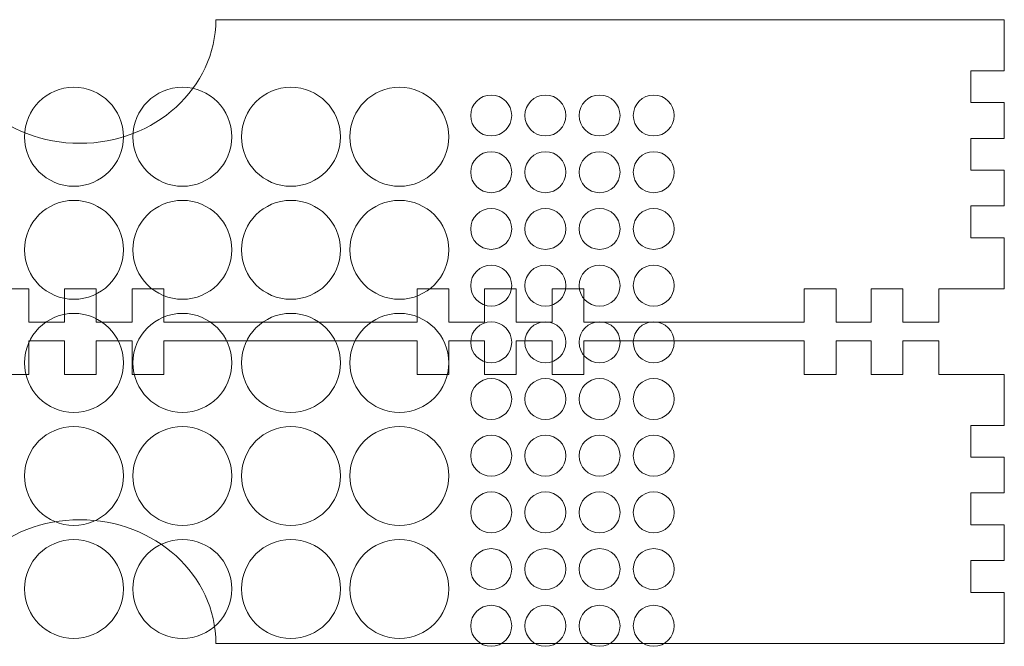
# Model space of a CAD drawing. Header units: millimetres. Extents: x -252 to 241, y -136 to 236.
# Tile 62 of 70: x -163 to -63, y 138 to 201. Entities that reach past the tile are written whole.
import ezdxf

# ---------------------------------------------------------------- set-up
doc = ezdxf.new("R2010")
doc.units = ezdxf.units.MM
doc.header["$MEASUREMENT"] = 0
doc.layers.add('Layer 1', color=7, linetype='Continuous')

msp = doc.modelspace()

# ---------------------------------------------------------------- linework, layer by layer
at = {"layer": 'Layer 1', "color": 18, "lineweight": 9}
for points in [[(-246.2898, 196.0706), (-246.2898, 196.0706), (-246.2898, 192.8702), (-246.2898, 192.8702), (-246.2898, 192.8702), (-249.668, 192.8702), (-249.668, 192.8702), (-249.668, 192.8702), (-249.668, 189.2575), (-249.668, 189.2575), (-249.668, 189.2575), (-246.2898, 189.2575), (-246.2898, 189.2575), (-246.2898, 189.2575), (-246.2898, 186.0571), (-246.2898, 186.0571), (-246.2898, 186.0571), (-249.668, 186.0571), (-249.668, 186.0571), (-249.668, 186.0571), (-249.668, 182.4452), (-249.668, 182.4452), (-249.668, 182.4452), (-246.2898, 182.4452), (-246.2898, 182.4452), (-246.2898, 182.4452), (-246.2898, 179.2448), (-246.2898, 179.2448), (-246.2898, 179.2448), (-249.668, 179.2448), (-249.668, 179.2448), (-249.668, 179.2448), (-249.668, 174.1072), (-249.668, 174.1072), (-249.668, 174.1072), (-243.064, 174.1072), (-243.064, 174.1072), (-243.064, 174.1072), (-243.064, 170.729), (-243.064, 170.729), (-243.064, 170.729), (-239.4572, 170.729), (-239.4572, 170.729), (-239.4572, 170.729), (-239.4572, 174.1072), (-239.4572, 174.1072), (-239.4572, 174.1072), (-236.2568, 174.1072), (-236.2568, 174.1072), (-236.2568, 174.1072), (-236.2568, 170.729), (-236.2568, 170.729), (-236.2568, 170.729), (-232.6998, 170.729), (-232.6998, 170.729), (-232.6998, 170.729), (-232.6997, 174.1072), (-232.6997, 174.1072), (-232.6997, 174.1072), (-229.4993, 174.1072), (-229.4993, 174.1072), (-229.4993, 174.1072), (-229.4993, 170.729), (-229.4993, 170.729), (-229.4993, 170.729), (-207.2339, 170.729), (-207.2339, 170.729), (-207.2339, 170.729), (-207.234, 174.1072), (-207.234, 174.1072), (-207.234, 174.1072), (-204.0336, 174.1072), (-204.0336, 174.1072), (-204.0336, 174.1072), (-204.0336, 170.729), (-204.0336, 170.729), (-204.0336, 170.729), (-200.4269, 170.729), (-200.4269, 170.729), (-200.4269, 170.729), (-200.4268, 174.1072), (-200.4268, 174.1072), (-200.4268, 174.1072), (-197.2264, 174.1072), (-197.2264, 174.1072), (-197.2264, 174.1072), (-197.2264, 170.729), (-197.2264, 170.729), (-197.2264, 170.729), (-193.6128, 170.729), (-193.6128, 170.729), (-193.6128, 170.729), (-193.6129, 174.1072), (-193.6129, 174.1072), (-193.6129, 174.1072), (-190.4125, 174.1072), (-190.4125, 174.1072), (-190.4125, 174.1072), (-190.4125, 170.729), (-190.4125, 170.729), (-190.4125, 170.729), (-164.8051, 170.729), (-164.8051, 170.729), (-164.8051, 170.729), (-164.805, 174.1072), (-164.805, 174.1072), (-164.805, 174.1072), (-161.6046, 174.1072), (-161.6046, 174.1072), (-161.6046, 174.1072), (-161.6046, 170.729), (-161.6046, 170.729), (-161.6046, 170.729), (-157.9978, 170.729), (-157.9978, 170.729), (-157.9978, 170.729), (-157.9978, 174.1072), (-157.9978, 174.1072), (-157.9978, 174.1072), (-154.7974, 174.1072), (-154.7974, 174.1072), (-154.7974, 174.1072), (-154.7974, 170.729), (-154.7974, 170.729), (-154.7974, 170.729), (-151.1838, 170.729), (-151.1838, 170.729), (-151.1838, 170.729), (-151.1839, 174.1072), (-151.1839, 174.1072), (-151.1839, 174.1072), (-147.9835, 174.1072), (-147.9835, 174.1072), (-147.9835, 174.1072), (-147.9835, 170.729), (-147.9835, 170.729), (-147.9835, 170.729), (-122.4489, 170.729), (-122.4489, 170.729), (-122.4489, 170.729), (-122.4488, 174.1072), (-122.4488, 174.1072), (-122.4488, 174.1072), (-119.2484, 174.1072), (-119.2484, 174.1072), (-119.2484, 174.1072), (-119.2484, 170.729), (-119.2484, 170.729), (-119.2484, 170.729), (-115.6416, 170.729), (-115.6416, 170.729), (-115.6416, 170.729), (-115.6416, 174.1072), (-115.6416, 174.1072), (-115.6416, 174.1072), (-112.4412, 174.1072), (-112.4412, 174.1072), (-112.4412, 174.1072), (-112.4412, 170.729), (-112.4412, 170.729), (-112.4412, 170.729), (-108.8285, 170.729), (-108.8285, 170.729), (-108.8285, 170.729), (-108.8285, 174.1072), (-108.8285, 174.1072), (-108.8285, 174.1072), (-105.6281, 174.1072), (-105.6281, 174.1072), (-105.6281, 174.1072), (-105.6281, 170.729), (-105.6281, 170.729), (-105.6281, 170.729), (-83.399, 170.729), (-83.399, 170.729), (-83.399, 170.729), (-83.399, 174.1072), (-83.399, 174.1072), (-83.399, 174.1072), (-80.1978, 174.1072), (-80.1978, 174.1072), (-80.1978, 174.1072), (-80.1977, 170.729), (-80.1977, 170.729), (-80.1977, 170.729), (-76.6476, 170.729), (-76.6476, 170.729), (-76.6476, 170.729), (-76.6477, 174.1072), (-76.6477, 174.1072), (-76.6477, 174.1072), (-73.4473, 174.1072), (-73.4473, 174.1072), (-73.4473, 174.1072), (-73.4473, 170.729), (-73.4473, 170.729), (-73.4473, 170.729), (-69.8405, 170.729), (-69.8405, 170.729), (-69.8405, 170.729), (-69.8405, 174.1072), (-69.8405, 174.1072), (-69.8405, 174.1072), (-63.2297, 174.1072), (-63.2297, 174.1072), (-63.2297, 174.1072), (-63.2297, 179.2448), (-63.2297, 179.2448), (-63.2297, 179.2448), (-66.6079, 179.2448), (-66.6079, 179.2448), (-66.6079, 179.2448), (-66.6079, 182.4452), (-66.6079, 182.4452), (-66.6079, 182.4452), (-63.2297, 182.4452), (-63.2297, 182.4452), (-63.2297, 182.4452), (-63.2297, 186.0571), (-63.2297, 186.0571), (-63.2297, 186.0571), (-66.6079, 186.0571), (-66.6079, 186.0571), (-66.6079, 186.0571), (-66.6079, 189.2575), (-66.6079, 189.2575), (-66.6079, 189.2575), (-63.2297, 189.2575), (-63.2297, 189.2575), (-63.2297, 189.2575), (-63.2297, 192.8702), (-63.2297, 192.8702), (-63.2297, 192.8702), (-66.6079, 192.8702), (-66.6079, 192.8702), (-66.6079, 192.8702), (-66.6079, 196.0706), (-66.6079, 196.0706), (-66.6079, 196.0706), (-63.2297, 196.0706), (-63.2297, 196.0706), (-63.2297, 196.0706), (-63.2297, 201.2124), (-63.2297, 201.2124), (-63.2297, 201.2124), (-142.7392, 201.2124), (-142.7392, 201.2124), (-142.7392, 194.3366), (-148.8826, 188.7554), (-156.4493, 188.7554), (-164.0151, 188.7554), (-170.1585, 194.3366), (-170.1585, 201.2124), (-170.1585, 201.2124), (-249.668, 201.2124), (-249.668, 201.2124), (-249.668, 201.2124), (-249.668, 196.0706), (-249.668, 196.0706), (-249.668, 196.0706), (-246.2898, 196.0706), (-246.2898, 196.0706)], [(-246.2898, 143.506), (-246.2898, 143.506), (-246.2898, 146.7064), (-246.2898, 146.7064), (-246.2898, 146.7064), (-249.668, 146.7064), (-249.668, 146.7064), (-249.668, 146.7064), (-249.668, 150.3191), (-249.668, 150.3191), (-249.668, 150.3191), (-246.2898, 150.3191), (-246.2898, 150.3191), (-246.2898, 150.3191), (-246.2898, 153.5195), (-246.2898, 153.5195), (-246.2898, 153.5195), (-249.668, 153.5195), (-249.668, 153.5195), (-249.668, 153.5195), (-249.668, 157.1314), (-249.668, 157.1314), (-249.668, 157.1314), (-246.2898, 157.1314), (-246.2898, 157.1314), (-246.2898, 157.1314), (-246.2898, 160.3318), (-246.2898, 160.3318), (-246.2898, 160.3318), (-249.668, 160.3318), (-249.668, 160.3318), (-249.668, 160.3318), (-249.668, 165.4694), (-249.668, 165.4694), (-249.668, 165.4694), (-243.064, 165.4694), (-243.064, 165.4694), (-243.064, 165.4694), (-243.064, 168.8476), (-243.064, 168.8476), (-243.064, 168.8476), (-239.4572, 168.8476), (-239.4572, 168.8476), (-239.4572, 168.8476), (-239.4572, 165.4694), (-239.4572, 165.4694), (-239.4572, 165.4694), (-236.2568, 165.4694), (-236.2568, 165.4694), (-236.2568, 165.4694), (-236.2568, 168.8476), (-236.2568, 168.8476), (-236.2568, 168.8476), (-232.6998, 168.8476), (-232.6998, 168.8476), (-232.6998, 168.8476), (-232.6997, 165.4694), (-232.6997, 165.4694), (-232.6997, 165.4694), (-229.4993, 165.4694), (-229.4993, 165.4694), (-229.4993, 165.4694), (-229.4993, 168.8476), (-229.4993, 168.8476), (-229.4993, 168.8476), (-207.2339, 168.8476), (-207.2339, 168.8476), (-207.2339, 168.8476), (-207.234, 165.4694), (-207.234, 165.4694), (-207.234, 165.4694), (-204.0336, 165.4694), (-204.0336, 165.4694), (-204.0336, 165.4694), (-204.0336, 168.8476), (-204.0336, 168.8476), (-204.0336, 168.8476), (-200.4269, 168.8476), (-200.4269, 168.8476), (-200.4269, 168.8476), (-200.4268, 165.4694), (-200.4268, 165.4694), (-200.4268, 165.4694), (-197.2264, 165.4694), (-197.2264, 165.4694), (-197.2264, 165.4694), (-197.2264, 168.8476), (-197.2264, 168.8476), (-197.2264, 168.8476), (-193.6128, 168.8476), (-193.6128, 168.8476), (-193.6128, 168.8476), (-193.6129, 165.4694), (-193.6129, 165.4694), (-193.6129, 165.4694), (-190.4125, 165.4694), (-190.4125, 165.4694), (-190.4125, 165.4694), (-190.4125, 168.8476), (-190.4125, 168.8476), (-190.4125, 168.8476), (-164.8051, 168.8476), (-164.8051, 168.8476), (-164.8051, 168.8476), (-164.805, 165.4694), (-164.805, 165.4694), (-164.805, 165.4694), (-161.6046, 165.4694), (-161.6046, 165.4694), (-161.6046, 165.4694), (-161.6046, 168.8476), (-161.6046, 168.8476), (-161.6046, 168.8476), (-157.9978, 168.8476), (-157.9978, 168.8476), (-157.9978, 168.8476), (-157.9978, 165.4694), (-157.9978, 165.4694), (-157.9978, 165.4694), (-154.7974, 165.4694), (-154.7974, 165.4694), (-154.7974, 165.4694), (-154.7974, 168.8476), (-154.7974, 168.8476), (-154.7974, 168.8476), (-151.1838, 168.8476), (-151.1838, 168.8476), (-151.1838, 168.8476), (-151.1839, 165.4694), (-151.1839, 165.4694), (-151.1839, 165.4694), (-147.9835, 165.4694), (-147.9835, 165.4694), (-147.9835, 165.4694), (-147.9835, 168.8476), (-147.9835, 168.8476), (-147.9835, 168.8476), (-122.4489, 168.8476), (-122.4489, 168.8476), (-122.4489, 168.8476), (-122.4488, 165.4694), (-122.4488, 165.4694), (-122.4488, 165.4694), (-119.2484, 165.4694), (-119.2484, 165.4694), (-119.2484, 165.4694), (-119.2484, 168.8476), (-119.2484, 168.8476), (-119.2484, 168.8476), (-115.6416, 168.8476), (-115.6416, 168.8476), (-115.6416, 168.8476), (-115.6416, 165.4694), (-115.6416, 165.4694), (-115.6416, 165.4694), (-112.4412, 165.4694), (-112.4412, 165.4694), (-112.4412, 165.4694), (-112.4412, 168.8476), (-112.4412, 168.8476), (-112.4412, 168.8476), (-108.8285, 168.8476), (-108.8285, 168.8476), (-108.8285, 168.8476), (-108.8285, 165.4694), (-108.8285, 165.4694), (-108.8285, 165.4694), (-105.6281, 165.4694), (-105.6281, 165.4694), (-105.6281, 165.4694), (-105.6281, 168.8476), (-105.6281, 168.8476), (-105.6281, 168.8476), (-83.399, 168.8476), (-83.399, 168.8476), (-83.399, 168.8476), (-83.399, 165.4694), (-83.399, 165.4694), (-83.399, 165.4694), (-80.1978, 165.4694), (-80.1978, 165.4694), (-80.1978, 165.4694), (-80.1977, 168.8476), (-80.1977, 168.8476), (-80.1977, 168.8476), (-76.6476, 168.8476), (-76.6476, 168.8476), (-76.6476, 168.8476), (-76.6477, 165.4694), (-76.6477, 165.4694), (-76.6477, 165.4694), (-73.4473, 165.4694), (-73.4473, 165.4694), (-73.4473, 165.4694), (-73.4473, 168.8476), (-73.4473, 168.8476), (-73.4473, 168.8476), (-69.8405, 168.8476), (-69.8405, 168.8476), (-69.8405, 168.8476), (-69.8405, 165.4694), (-69.8405, 165.4694), (-69.8405, 165.4694), (-63.2297, 165.4694), (-63.2297, 165.4694), (-63.2297, 165.4694), (-63.2297, 160.3318), (-63.2297, 160.3318), (-63.2297, 160.3318), (-66.6079, 160.3318), (-66.6079, 160.3318), (-66.6079, 160.3318), (-66.6079, 157.1314), (-66.6079, 157.1314), (-66.6079, 157.1314), (-63.2297, 157.1314), (-63.2297, 157.1314), (-63.2297, 157.1314), (-63.2297, 153.5195), (-63.2297, 153.5195), (-63.2297, 153.5195), (-66.6079, 153.5195), (-66.6079, 153.5195), (-66.6079, 153.5195), (-66.6079, 150.3191), (-66.6079, 150.3191), (-66.6079, 150.3191), (-63.2297, 150.3191), (-63.2297, 150.3191), (-63.2297, 150.3191), (-63.2297, 146.7064), (-63.2297, 146.7064), (-63.2297, 146.7064), (-66.6079, 146.7064), (-66.6079, 146.7064), (-66.6079, 146.7064), (-66.6079, 143.506), (-66.6079, 143.506), (-66.6079, 143.506), (-63.2297, 143.506), (-63.2297, 143.506), (-63.2297, 143.506), (-63.2297, 138.3642), (-63.2297, 138.3642), (-63.2297, 138.3642), (-142.7392, 138.3642), (-142.7392, 138.3642), (-142.7392, 145.24), (-148.8826, 150.8212), (-156.4493, 150.8212), (-164.0151, 150.8212), (-170.1585, 145.24), (-170.1585, 138.3642), (-170.1585, 138.3642), (-249.668, 138.3642), (-249.668, 138.3642), (-249.668, 138.3642), (-249.668, 143.506), (-249.668, 143.506), (-249.668, 143.506), (-246.2898, 143.506), (-246.2898, 143.506)]]:
    msp.add_open_spline(points, degree=3, knots=[0, 0, 0, 0, 0.0114943, 0.0114943, 0.0114943, 0.0229885, 0.0229885, 0.0229885, 0.0344828, 0.0344828, 0.0344828, 0.045977, 0.045977, 0.045977, 0.0574713, 0.0574713, 0.0574713, 0.0689655, 0.0689655, 0.0689655, 0.0804598, 0.0804598, 0.0804598, 0.091954, 0.091954, 0.091954, 0.1034483, 0.1034483, 0.1034483, 0.1149425, 0.1149425, 0.1149425, 0.1264368, 0.1264368, 0.1264368, 0.137931, 0.137931, 0.137931, 0.1494253, 0.1494253, 0.1494253, 0.1609195, 0.1609195, 0.1609195, 0.1724138, 0.1724138, 0.1724138, 0.183908, 0.183908, 0.183908, 0.1954023, 0.1954023, 0.1954023, 0.2068966, 0.2068966, 0.2068966, 0.2183908, 0.2183908, 0.2183908, 0.2298851, 0.2298851, 0.2298851, 0.2413793, 0.2413793, 0.2413793, 0.2528736, 0.2528736, 0.2528736, 0.2643678, 0.2643678, 0.2643678, 0.2758621, 0.2758621, 0.2758621, 0.2873563, 0.2873563, 0.2873563, 0.2988506, 0.2988506, 0.2988506, 0.3103448, 0.3103448, 0.3103448, 0.3218391, 0.3218391, 0.3218391, 0.3333333, 0.3333333, 0.3333333, 0.3448276, 0.3448276, 0.3448276, 0.3563218, 0.3563218, 0.3563218, 0.3678161, 0.3678161, 0.3678161, 0.3793103, 0.3793103, 0.3793103, 0.3908046, 0.3908046, 0.3908046, 0.4022989, 0.4022989, 0.4022989, 0.4137931, 0.4137931, 0.4137931, 0.4252874, 0.4252874, 0.4252874, 0.4367816, 0.4367816, 0.4367816, 0.4482759, 0.4482759, 0.4482759, 0.4597701, 0.4597701, 0.4597701, 0.4712644, 0.4712644, 0.4712644, 0.4827586, 0.4827586, 0.4827586, 0.4942529, 0.4942529, 0.4942529, 0.5057471, 0.5057471, 0.5057471, 0.5172414, 0.5172414, 0.5172414, 0.5287356, 0.5287356, 0.5287356, 0.5402299, 0.5402299, 0.5402299, 0.5517241, 0.5517241, 0.5517241, 0.5632184, 0.5632184, 0.5632184, 0.5747126, 0.5747126, 0.5747126, 0.5862069, 0.5862069, 0.5862069, 0.5977011, 0.5977011, 0.5977011, 0.6091954, 0.6091954, 0.6091954, 0.6206897, 0.6206897, 0.6206897, 0.6321839, 0.6321839, 0.6321839, 0.6436782, 0.6436782, 0.6436782, 0.6551724, 0.6551724, 0.6551724, 0.6666667, 0.6666667, 0.6666667, 0.6781609, 0.6781609, 0.6781609, 0.6896552, 0.6896552, 0.6896552, 0.7011494, 0.7011494, 0.7011494, 0.7126437, 0.7126437, 0.7126437, 0.7241379, 0.7241379, 0.7241379, 0.7356322, 0.7356322, 0.7356322, 0.7471264, 0.7471264, 0.7471264, 0.7586207, 0.7586207, 0.7586207, 0.7701149, 0.7701149, 0.7701149, 0.7816092, 0.7816092, 0.7816092, 0.7931034, 0.7931034, 0.7931034, 0.8045977, 0.8045977, 0.8045977, 0.816092, 0.816092, 0.816092, 0.8275862, 0.8275862, 0.8275862, 0.8390805, 0.8390805, 0.8390805, 0.8505747, 0.8505747, 0.8505747, 0.862069, 0.862069, 0.862069, 0.8735632, 0.8735632, 0.8735632, 0.8850575, 0.8850575, 0.8850575, 0.8965517, 0.8965517, 0.8965517, 0.908046, 0.908046, 0.908046, 0.9195402, 0.9195402, 0.9195402, 0.9310345, 0.9310345, 0.9310345, 0.9425287, 0.9425287, 0.9425287, 0.954023, 0.954023, 0.954023, 0.9655172, 0.9655172, 0.9655172, 0.9770115, 0.9770115, 0.9770115, 0.9885057, 0.9885057, 0.9885057, 1, 1, 1, 1], dxfattribs=at)
at = {"layer": 'Layer 1', "color": 200, "lineweight": 9}
for points in [[(-157.0496, 184.4287), (-154.2964, 184.4287), (-152.0645, 186.6606), (-152.0645, 189.4138), (-152.0645, 192.167), (-154.2964, 194.3989), (-157.0496, 194.3989), (-159.8028, 194.3989), (-162.0347, 192.167), (-162.0347, 189.4138), (-162.0347, 186.6606), (-159.8028, 184.4287), (-157.0496, 184.4287)], [(-146.1099, 184.4287), (-143.3567, 184.4287), (-141.1248, 186.6606), (-141.1248, 189.4138), (-141.1248, 192.167), (-143.3567, 194.3989), (-146.1099, 194.3989), (-148.8631, 194.3989), (-151.095, 192.167), (-151.095, 189.4138), (-151.095, 186.6606), (-148.8631, 184.4287), (-146.1099, 184.4287)], [(-135.1702, 184.4287), (-132.417, 184.4287), (-130.1851, 186.6606), (-130.1851, 189.4138), (-130.1851, 192.167), (-132.417, 194.3989), (-135.1702, 194.3989), (-137.9234, 194.3989), (-140.1553, 192.167), (-140.1553, 189.4138), (-140.1553, 186.6606), (-137.9234, 184.4287), (-135.1702, 184.4287)], [(-124.2304, 184.4287), (-121.4772, 184.4287), (-119.2453, 186.6606), (-119.2453, 189.4138), (-119.2453, 192.167), (-121.4772, 194.3989), (-124.2304, 194.3989), (-126.9836, 194.3989), (-129.2155, 192.167), (-129.2155, 189.4138), (-129.2155, 186.6606), (-126.9836, 184.4287), (-124.2304, 184.4287)], [(-157.0496, 173.0371), (-154.2964, 173.0371), (-152.0645, 175.269), (-152.0645, 178.0222), (-152.0645, 180.7754), (-154.2964, 183.0073), (-157.0496, 183.0073), (-159.8028, 183.0073), (-162.0347, 180.7754), (-162.0347, 178.0222), (-162.0347, 175.269), (-159.8028, 173.0371), (-157.0496, 173.0371)], [(-146.1099, 173.0371), (-143.3567, 173.0371), (-141.1248, 175.269), (-141.1248, 178.0222), (-141.1248, 180.7754), (-143.3567, 183.0073), (-146.1099, 183.0073), (-148.8631, 183.0073), (-151.095, 180.7754), (-151.095, 178.0222), (-151.095, 175.269), (-148.8631, 173.0371), (-146.1099, 173.0371)], [(-135.1702, 173.0371), (-132.417, 173.0371), (-130.1851, 175.269), (-130.1851, 178.0222), (-130.1851, 180.7754), (-132.417, 183.0073), (-135.1702, 183.0073), (-137.9234, 183.0073), (-140.1553, 180.7754), (-140.1553, 178.0222), (-140.1553, 175.269), (-137.9234, 173.0371), (-135.1702, 173.0371)], [(-124.2304, 173.0371), (-121.4772, 173.0371), (-119.2453, 175.269), (-119.2453, 178.0222), (-119.2453, 180.7754), (-121.4772, 183.0073), (-124.2304, 183.0073), (-126.9836, 183.0073), (-129.2155, 180.7754), (-129.2155, 178.0222), (-129.2155, 175.269), (-126.9836, 173.0371), (-124.2304, 173.0371)], [(-157.0496, 161.6454), (-154.2964, 161.6454), (-152.0645, 163.8773), (-152.0645, 166.6305), (-152.0645, 169.3837), (-154.2964, 171.6156), (-157.0496, 171.6156), (-159.8028, 171.6156), (-162.0347, 169.3837), (-162.0347, 166.6305), (-162.0347, 163.8773), (-159.8028, 161.6454), (-157.0496, 161.6454)], [(-146.1099, 161.6454), (-143.3567, 161.6454), (-141.1248, 163.8773), (-141.1248, 166.6305), (-141.1248, 169.3837), (-143.3567, 171.6156), (-146.1099, 171.6156), (-148.8631, 171.6156), (-151.095, 169.3837), (-151.095, 166.6305), (-151.095, 163.8773), (-148.8631, 161.6454), (-146.1099, 161.6454)], [(-135.1702, 161.6454), (-132.417, 161.6454), (-130.1851, 163.8773), (-130.1851, 166.6305), (-130.1851, 169.3837), (-132.417, 171.6156), (-135.1702, 171.6156), (-137.9234, 171.6156), (-140.1553, 169.3837), (-140.1553, 166.6305), (-140.1553, 163.8773), (-137.9234, 161.6454), (-135.1702, 161.6454)], [(-124.2304, 161.6454), (-121.4772, 161.6454), (-119.2453, 163.8773), (-119.2453, 166.6305), (-119.2453, 169.3837), (-121.4772, 171.6156), (-124.2304, 171.6156), (-126.9836, 171.6156), (-129.2155, 169.3837), (-129.2155, 166.6305), (-129.2155, 163.8773), (-126.9836, 161.6454), (-124.2304, 161.6454)], [(-157.0496, 150.2537), (-154.2964, 150.2537), (-152.0645, 152.4856), (-152.0645, 155.2388), (-152.0645, 157.992), (-154.2964, 160.2239), (-157.0496, 160.2239), (-159.8028, 160.2239), (-162.0347, 157.992), (-162.0347, 155.2388), (-162.0347, 152.4856), (-159.8028, 150.2537), (-157.0496, 150.2537)], [(-146.1099, 150.2537), (-143.3567, 150.2537), (-141.1248, 152.4856), (-141.1248, 155.2388), (-141.1248, 157.992), (-143.3567, 160.2239), (-146.1099, 160.2239), (-148.8631, 160.2239), (-151.095, 157.992), (-151.095, 155.2388), (-151.095, 152.4856), (-148.8631, 150.2537), (-146.1099, 150.2537)], [(-135.1702, 150.2537), (-132.417, 150.2537), (-130.1851, 152.4856), (-130.1851, 155.2388), (-130.1851, 157.992), (-132.417, 160.2239), (-135.1702, 160.2239), (-137.9234, 160.2239), (-140.1553, 157.992), (-140.1553, 155.2388), (-140.1553, 152.4856), (-137.9234, 150.2537), (-135.1702, 150.2537)], [(-124.2304, 150.2537), (-121.4772, 150.2537), (-119.2453, 152.4856), (-119.2453, 155.2388), (-119.2453, 157.992), (-121.4772, 160.2239), (-124.2304, 160.2239), (-126.9836, 160.2239), (-129.2155, 157.992), (-129.2155, 155.2388), (-129.2155, 152.4856), (-126.9836, 150.2537), (-124.2304, 150.2537)], [(-157.0496, 138.8621), (-154.2964, 138.8621), (-152.0645, 141.094), (-152.0645, 143.8472), (-152.0645, 146.6004), (-154.2964, 148.8323), (-157.0496, 148.8323), (-159.8028, 148.8323), (-162.0347, 146.6004), (-162.0347, 143.8472), (-162.0347, 141.094), (-159.8028, 138.8621), (-157.0496, 138.8621)], [(-146.1099, 138.8621), (-143.3567, 138.8621), (-141.1248, 141.094), (-141.1248, 143.8472), (-141.1248, 146.6004), (-143.3567, 148.8323), (-146.1099, 148.8323), (-148.8631, 148.8323), (-151.095, 146.6004), (-151.095, 143.8472), (-151.095, 141.094), (-148.8631, 138.8621), (-146.1099, 138.8621)], [(-135.1702, 138.8621), (-132.417, 138.8621), (-130.1851, 141.094), (-130.1851, 143.8472), (-130.1851, 146.6004), (-132.417, 148.8323), (-135.1702, 148.8323), (-137.9234, 148.8323), (-140.1553, 146.6004), (-140.1553, 143.8472), (-140.1553, 141.094), (-137.9234, 138.8621), (-135.1702, 138.8621)], [(-124.2304, 138.8621), (-121.4772, 138.8621), (-119.2453, 141.094), (-119.2453, 143.8472), (-119.2453, 146.6004), (-121.4772, 148.8323), (-124.2304, 148.8323), (-126.9836, 148.8323), (-129.2155, 146.6004), (-129.2155, 143.8472), (-129.2155, 141.094), (-126.9836, 138.8621), (-124.2304, 138.8621)]]:
    msp.add_open_spline(points, degree=3, knots=[0, 0, 0, 0, 0.25, 0.25, 0.25, 0.5, 0.5, 0.5, 0.75, 0.75, 0.75, 1, 1, 1, 1], dxfattribs=at)
at = {"layer": 'Layer 1', "color": 98, "lineweight": 0}
for points in [[(-114.9733, 189.4937), (-113.8327, 189.4937), (-112.908, 190.4183), (-112.908, 191.559), (-112.908, 192.6996), (-113.8327, 193.6243), (-114.9733, 193.6243), (-116.114, 193.6243), (-117.0387, 192.6996), (-117.0387, 191.559), (-117.0387, 190.4183), (-116.114, 189.4937), (-114.9733, 189.4937)], [(-109.5084, 189.4937), (-108.3677, 189.4937), (-107.4431, 190.4183), (-107.4431, 191.559), (-107.4431, 192.6996), (-108.3677, 193.6243), (-109.5084, 193.6243), (-110.649, 193.6243), (-111.5737, 192.6996), (-111.5737, 191.559), (-111.5737, 190.4183), (-110.649, 189.4937), (-109.5084, 189.4937)], [(-104.0434, 189.4937), (-102.9028, 189.4937), (-101.9781, 190.4183), (-101.9781, 191.559), (-101.9781, 192.6996), (-102.9028, 193.6243), (-104.0434, 193.6243), (-105.1841, 193.6243), (-106.1088, 192.6996), (-106.1088, 191.559), (-106.1088, 190.4183), (-105.1841, 189.4937), (-104.0434, 189.4937)], [(-98.5785, 189.4937), (-97.4378, 189.4937), (-96.5132, 190.4183), (-96.5132, 191.559), (-96.5132, 192.6996), (-97.4378, 193.6243), (-98.5785, 193.6243), (-99.7192, 193.6243), (-100.6438, 192.6996), (-100.6438, 191.559), (-100.6438, 190.4183), (-99.7192, 189.4937), (-98.5785, 189.4937)], [(-114.9733, 183.78), (-113.8327, 183.78), (-112.908, 184.7047), (-112.908, 185.8453), (-112.908, 186.986), (-113.8327, 187.9107), (-114.9733, 187.9107), (-116.114, 187.9107), (-117.0387, 186.986), (-117.0387, 185.8453), (-117.0387, 184.7047), (-116.114, 183.78), (-114.9733, 183.78)], [(-109.5084, 183.78), (-108.3677, 183.78), (-107.4431, 184.7047), (-107.4431, 185.8453), (-107.4431, 186.986), (-108.3677, 187.9107), (-109.5084, 187.9107), (-110.649, 187.9107), (-111.5737, 186.986), (-111.5737, 185.8453), (-111.5737, 184.7047), (-110.649, 183.78), (-109.5084, 183.78)], [(-104.0434, 183.78), (-102.9028, 183.78), (-101.9781, 184.7047), (-101.9781, 185.8453), (-101.9781, 186.986), (-102.9028, 187.9107), (-104.0434, 187.9107), (-105.1841, 187.9107), (-106.1088, 186.986), (-106.1088, 185.8453), (-106.1088, 184.7047), (-105.1841, 183.78), (-104.0434, 183.78)], [(-98.5785, 183.78), (-97.4378, 183.78), (-96.5132, 184.7047), (-96.5132, 185.8453), (-96.5132, 186.986), (-97.4378, 187.9107), (-98.5785, 187.9107), (-99.7192, 187.9107), (-100.6438, 186.986), (-100.6438, 185.8453), (-100.6438, 184.7047), (-99.7192, 183.78), (-98.5785, 183.78)], [(-114.9733, 178.0663), (-113.8327, 178.0663), (-112.908, 178.991), (-112.908, 180.1316), (-112.908, 181.2723), (-113.8327, 182.197), (-114.9733, 182.197), (-116.114, 182.197), (-117.0387, 181.2723), (-117.0387, 180.1316), (-117.0387, 178.991), (-116.114, 178.0663), (-114.9733, 178.0663)], [(-109.5084, 178.0663), (-108.3677, 178.0663), (-107.4431, 178.991), (-107.4431, 180.1316), (-107.4431, 181.2723), (-108.3677, 182.197), (-109.5084, 182.197), (-110.649, 182.197), (-111.5737, 181.2723), (-111.5737, 180.1316), (-111.5737, 178.991), (-110.649, 178.0663), (-109.5084, 178.0663)], [(-104.0434, 178.0663), (-102.9028, 178.0663), (-101.9781, 178.991), (-101.9781, 180.1316), (-101.9781, 181.2723), (-102.9028, 182.197), (-104.0434, 182.197), (-105.1841, 182.197), (-106.1088, 181.2723), (-106.1088, 180.1316), (-106.1088, 178.991), (-105.1841, 178.0663), (-104.0434, 178.0663)], [(-98.5785, 178.0663), (-97.4378, 178.0663), (-96.5132, 178.991), (-96.5132, 180.1316), (-96.5132, 181.2723), (-97.4378, 182.197), (-98.5785, 182.197), (-99.7192, 182.197), (-100.6438, 181.2723), (-100.6438, 180.1316), (-100.6438, 178.991), (-99.7192, 178.0663), (-98.5785, 178.0663)], [(-114.9733, 172.3526), (-113.8327, 172.3526), (-112.908, 173.2773), (-112.908, 174.4179), (-112.908, 175.5586), (-113.8327, 176.4833), (-114.9733, 176.4833), (-116.114, 176.4833), (-117.0387, 175.5586), (-117.0387, 174.4179), (-117.0387, 173.2773), (-116.114, 172.3526), (-114.9733, 172.3526)], [(-109.5084, 172.3526), (-108.3677, 172.3526), (-107.4431, 173.2773), (-107.4431, 174.4179), (-107.4431, 175.5586), (-108.3677, 176.4833), (-109.5084, 176.4833), (-110.649, 176.4833), (-111.5737, 175.5586), (-111.5737, 174.4179), (-111.5737, 173.2773), (-110.649, 172.3526), (-109.5084, 172.3526)], [(-104.0434, 172.3526), (-102.9028, 172.3526), (-101.9781, 173.2773), (-101.9781, 174.4179), (-101.9781, 175.5586), (-102.9028, 176.4833), (-104.0434, 176.4833), (-105.1841, 176.4833), (-106.1088, 175.5586), (-106.1088, 174.4179), (-106.1088, 173.2773), (-105.1841, 172.3526), (-104.0434, 172.3526)], [(-98.5785, 172.3526), (-97.4378, 172.3526), (-96.5132, 173.2773), (-96.5132, 174.4179), (-96.5132, 175.5586), (-97.4378, 176.4833), (-98.5785, 176.4833), (-99.7192, 176.4833), (-100.6438, 175.5586), (-100.6438, 174.4179), (-100.6438, 173.2773), (-99.7192, 172.3526), (-98.5785, 172.3526)], [(-114.9733, 166.6389), (-113.8327, 166.6389), (-112.908, 167.5636), (-112.908, 168.7042), (-112.908, 169.8449), (-113.8327, 170.7696), (-114.9733, 170.7696), (-116.114, 170.7696), (-117.0387, 169.8449), (-117.0387, 168.7042), (-117.0387, 167.5636), (-116.114, 166.6389), (-114.9733, 166.6389)], [(-109.5084, 166.6389), (-108.3677, 166.6389), (-107.4431, 167.5636), (-107.4431, 168.7042), (-107.4431, 169.8449), (-108.3677, 170.7696), (-109.5084, 170.7696), (-110.649, 170.7696), (-111.5737, 169.8449), (-111.5737, 168.7042), (-111.5737, 167.5636), (-110.649, 166.6389), (-109.5084, 166.6389)], [(-104.0434, 166.6389), (-102.9028, 166.6389), (-101.9781, 167.5636), (-101.9781, 168.7042), (-101.9781, 169.8449), (-102.9028, 170.7696), (-104.0434, 170.7696), (-105.1841, 170.7696), (-106.1088, 169.8449), (-106.1088, 168.7042), (-106.1088, 167.5636), (-105.1841, 166.6389), (-104.0434, 166.6389)], [(-98.5785, 166.6389), (-97.4378, 166.6389), (-96.5132, 167.5636), (-96.5132, 168.7042), (-96.5132, 169.8449), (-97.4378, 170.7696), (-98.5785, 170.7696), (-99.7192, 170.7696), (-100.6438, 169.8449), (-100.6438, 168.7042), (-100.6438, 167.5636), (-99.7192, 166.6389), (-98.5785, 166.6389)], [(-114.9733, 160.9252), (-113.8327, 160.9252), (-112.908, 161.8499), (-112.908, 162.9905), (-112.908, 164.1312), (-113.8327, 165.0558), (-114.9733, 165.0558), (-116.114, 165.0558), (-117.0387, 164.1312), (-117.0387, 162.9905), (-117.0387, 161.8499), (-116.114, 160.9252), (-114.9733, 160.9252)], [(-109.5084, 160.9252), (-108.3677, 160.9252), (-107.4431, 161.8499), (-107.4431, 162.9905), (-107.4431, 164.1312), (-108.3677, 165.0558), (-109.5084, 165.0558), (-110.649, 165.0558), (-111.5737, 164.1312), (-111.5737, 162.9905), (-111.5737, 161.8499), (-110.649, 160.9252), (-109.5084, 160.9252)], [(-104.0434, 160.9252), (-102.9028, 160.9252), (-101.9781, 161.8499), (-101.9781, 162.9905), (-101.9781, 164.1312), (-102.9028, 165.0558), (-104.0434, 165.0558), (-105.1841, 165.0558), (-106.1088, 164.1312), (-106.1088, 162.9905), (-106.1088, 161.8499), (-105.1841, 160.9252), (-104.0434, 160.9252)], [(-98.5785, 160.9252), (-97.4378, 160.9252), (-96.5132, 161.8499), (-96.5132, 162.9905), (-96.5132, 164.1312), (-97.4378, 165.0558), (-98.5785, 165.0558), (-99.7192, 165.0558), (-100.6438, 164.1312), (-100.6438, 162.9905), (-100.6438, 161.8499), (-99.7192, 160.9252), (-98.5785, 160.9252)], [(-114.9733, 155.2115), (-113.8327, 155.2115), (-112.908, 156.1362), (-112.908, 157.2769), (-112.908, 158.4175), (-113.8327, 159.3422), (-114.9733, 159.3422), (-116.114, 159.3422), (-117.0387, 158.4175), (-117.0387, 157.2769), (-117.0387, 156.1362), (-116.114, 155.2115), (-114.9733, 155.2115)], [(-109.5084, 155.2115), (-108.3677, 155.2115), (-107.4431, 156.1362), (-107.4431, 157.2769), (-107.4431, 158.4175), (-108.3677, 159.3422), (-109.5084, 159.3422), (-110.649, 159.3422), (-111.5737, 158.4175), (-111.5737, 157.2769), (-111.5737, 156.1362), (-110.649, 155.2115), (-109.5084, 155.2115)], [(-104.0434, 155.2115), (-102.9028, 155.2115), (-101.9781, 156.1362), (-101.9781, 157.2769), (-101.9781, 158.4175), (-102.9028, 159.3422), (-104.0434, 159.3422), (-105.1841, 159.3422), (-106.1088, 158.4175), (-106.1088, 157.2769), (-106.1088, 156.1362), (-105.1841, 155.2115), (-104.0434, 155.2115)], [(-98.5785, 155.2115), (-97.4378, 155.2115), (-96.5132, 156.1362), (-96.5132, 157.2769), (-96.5132, 158.4175), (-97.4378, 159.3422), (-98.5785, 159.3422), (-99.7192, 159.3422), (-100.6438, 158.4175), (-100.6438, 157.2769), (-100.6438, 156.1362), (-99.7192, 155.2115), (-98.5785, 155.2115)], [(-114.9733, 149.4978), (-113.8327, 149.4978), (-112.908, 150.4225), (-112.908, 151.5631), (-112.908, 152.7038), (-113.8327, 153.6285), (-114.9733, 153.6285), (-116.114, 153.6285), (-117.0387, 152.7038), (-117.0387, 151.5631), (-117.0387, 150.4225), (-116.114, 149.4978), (-114.9733, 149.4978)], [(-109.5084, 149.4978), (-108.3677, 149.4978), (-107.4431, 150.4225), (-107.4431, 151.5631), (-107.4431, 152.7038), (-108.3677, 153.6285), (-109.5084, 153.6285), (-110.649, 153.6285), (-111.5737, 152.7038), (-111.5737, 151.5631), (-111.5737, 150.4225), (-110.649, 149.4978), (-109.5084, 149.4978)], [(-104.0434, 149.4978), (-102.9028, 149.4978), (-101.9781, 150.4225), (-101.9781, 151.5631), (-101.9781, 152.7038), (-102.9028, 153.6285), (-104.0434, 153.6285), (-105.1841, 153.6285), (-106.1088, 152.7038), (-106.1088, 151.5631), (-106.1088, 150.4225), (-105.1841, 149.4978), (-104.0434, 149.4978)], [(-98.5785, 149.4978), (-97.4378, 149.4978), (-96.5132, 150.4225), (-96.5132, 151.5631), (-96.5132, 152.7038), (-97.4378, 153.6285), (-98.5785, 153.6285), (-99.7192, 153.6285), (-100.6438, 152.7038), (-100.6438, 151.5631), (-100.6438, 150.4225), (-99.7192, 149.4978), (-98.5785, 149.4978)], [(-114.9733, 143.7842), (-113.8327, 143.7842), (-112.908, 144.7088), (-112.908, 145.8495), (-112.908, 146.9902), (-113.8327, 147.9148), (-114.9733, 147.9148), (-116.114, 147.9148), (-117.0387, 146.9902), (-117.0387, 145.8495), (-117.0387, 144.7088), (-116.114, 143.7842), (-114.9733, 143.7842)], [(-109.5084, 143.7842), (-108.3677, 143.7842), (-107.4431, 144.7088), (-107.4431, 145.8495), (-107.4431, 146.9902), (-108.3677, 147.9148), (-109.5084, 147.9148), (-110.649, 147.9148), (-111.5737, 146.9902), (-111.5737, 145.8495), (-111.5737, 144.7088), (-110.649, 143.7842), (-109.5084, 143.7842)], [(-104.0434, 143.7842), (-102.9028, 143.7842), (-101.9781, 144.7088), (-101.9781, 145.8495), (-101.9781, 146.9902), (-102.9028, 147.9148), (-104.0434, 147.9148), (-105.1841, 147.9148), (-106.1088, 146.9902), (-106.1088, 145.8495), (-106.1088, 144.7088), (-105.1841, 143.7842), (-104.0434, 143.7842)], [(-98.5785, 143.7842), (-97.4378, 143.7842), (-96.5132, 144.7088), (-96.5132, 145.8495), (-96.5132, 146.9902), (-97.4378, 147.9148), (-98.5785, 147.9148), (-99.7192, 147.9148), (-100.6438, 146.9902), (-100.6438, 145.8495), (-100.6438, 144.7088), (-99.7192, 143.7842), (-98.5785, 143.7842)], [(-114.9733, 138.0704), (-113.8327, 138.0704), (-112.908, 138.9951), (-112.908, 140.1358), (-112.908, 141.2764), (-113.8327, 142.2011), (-114.9733, 142.2011), (-116.114, 142.2011), (-117.0387, 141.2764), (-117.0387, 140.1358), (-117.0387, 138.9951), (-116.114, 138.0704), (-114.9733, 138.0704)], [(-109.5084, 138.0704), (-108.3677, 138.0704), (-107.4431, 138.9951), (-107.4431, 140.1358), (-107.4431, 141.2764), (-108.3677, 142.2011), (-109.5084, 142.2011), (-110.649, 142.2011), (-111.5737, 141.2764), (-111.5737, 140.1358), (-111.5737, 138.9951), (-110.649, 138.0704), (-109.5084, 138.0704)], [(-104.0434, 138.0704), (-102.9028, 138.0704), (-101.9781, 138.9951), (-101.9781, 140.1358), (-101.9781, 141.2764), (-102.9028, 142.2011), (-104.0434, 142.2011), (-105.1841, 142.2011), (-106.1088, 141.2764), (-106.1088, 140.1358), (-106.1088, 138.9951), (-105.1841, 138.0704), (-104.0434, 138.0704)], [(-98.5785, 138.0704), (-97.4378, 138.0704), (-96.5132, 138.9951), (-96.5132, 140.1358), (-96.5132, 141.2764), (-97.4378, 142.2011), (-98.5785, 142.2011), (-99.7192, 142.2011), (-100.6438, 141.2764), (-100.6438, 140.1358), (-100.6438, 138.9951), (-99.7192, 138.0704), (-98.5785, 138.0704)]]:
    msp.add_open_spline(points, degree=3, knots=[0, 0, 0, 0, 0.25, 0.25, 0.25, 0.5, 0.5, 0.5, 0.75, 0.75, 0.75, 1, 1, 1, 1], dxfattribs=at)

doc.saveas('drawing.dxf')
